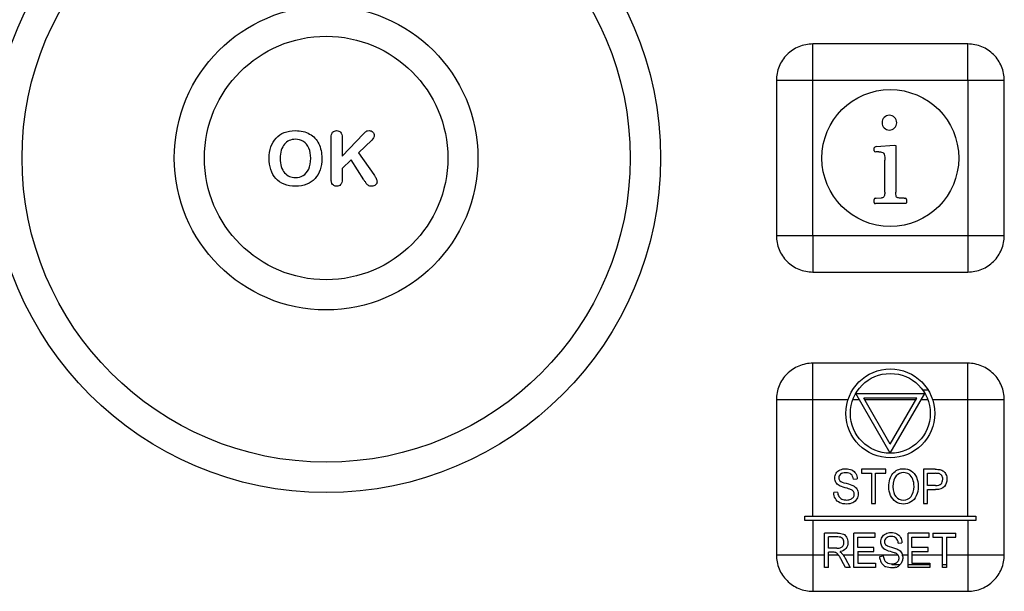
# Model space of a CAD drawing. Header units: millimetres. Extents: x 0 to 1200, y 0 to 1150.
# Tile 34 of 80: x 436 to 479, y 622 to 647. Entities that reach past the tile are written whole.
import ezdxf

# ---------------------------------------------------------------- set-up
doc = ezdxf.new("R2010")
doc.units = ezdxf.units.MM
doc.header["$LTSCALE"] = 74.962963
doc.layers.add('00_COMPONENTS', color=7, linetype='CONTINUOUS')

msp = doc.modelspace()

# ---------------------------------------------------------------- linework, layer by layer
at = {"layer": '00_COMPONENTS', "color": 9, "linetype": 'CONTINUOUS'}
for p, q in [((470.494, 637.98), (470.494, 646.381)), ((478.894, 644.78), (470.494, 644.78)), ((477.294, 644.78), (477.294, 636.38)), ((468.893, 637.98), (477.294, 637.98)), ((470.494, 625.68), (470.494, 632.381)), ((475.302, 631.218), (475.544, 631.218)), ((472.038, 630.78), (470.494, 630.78)), ((472.537, 630.78), (472.25, 630.78)), ((475.02, 630.78), (472.768, 630.78)), ((475.538, 630.78), (475.251, 630.78)), ((478.894, 630.78), (475.749, 630.78)), ((477.294, 625.68), (477.294, 630.78)), ((470.494, 625.48), (470.494, 623.98)), ((477.294, 625.48), (477.294, 622.38)), ((468.893, 623.98), (471.013, 623.98)), ((471.181, 623.98), (471.611, 623.98)), ((471.822, 623.98), (472.3, 623.98)), ((472.468, 623.98), (474.228, 623.98)), ((474.425, 623.98), (474.676, 623.98)), ((474.844, 623.98), (476.185, 623.98)), ((476.353, 623.98), (477.294, 623.98)), ((474.32, 623.542), (473.963, 623.542)), ((475.627, 623.542), (474.676, 623.542)), ((476.353, 623.542), (476.185, 623.542))]:
    msp.add_line(p, q, dxfattribs=at)
at = {"layer": '00_COMPONENTS', "color": 7, "linetype": 'CONTINUOUS'}
for p, q in [((477.294, 646.38), (470.494, 646.38)), ((468.894, 644.78), (468.894, 637.98)), ((478.894, 637.98), (478.894, 644.78)), ((449.367, 640.536), (449.367, 642.29)), ((449.845, 641.463), (450.784, 642.442)), ((449.845, 642.29), (449.845, 641.463)), ((451.148, 642.165), (450.567, 641.614)), ((473.19, 641.825), (473.217, 641.86)), ((473.278, 641.881), (474.078, 641.94)), ((474.078, 641.94), (474.131, 641.929)), ((474.131, 641.929), (474.137, 641.892)), ((474.137, 641.892), (474.137, 639.887)), ((450.567, 641.614), (451.236, 640.655)), ((473.19, 641.7), (473.19, 641.825)), ((473.307, 641.644), (473.254, 641.647)), ((473.39, 641.647), (473.307, 641.644)), ((450.237, 641.294), (449.845, 640.919)), ((450.802, 640.425), (450.237, 641.294)), ((473.651, 639.884), (473.651, 641.281)), ((449.845, 640.919), (449.845, 640.431)), ((473.19, 639.425), (473.19, 639.564)), ((473.241, 639.615), (473.278, 639.617)), ((474.547, 639.38), (473.243, 639.38)), ((473.278, 639.617), (473.505, 639.628)), ((474.502, 639.615), (474.545, 639.615)), ((474.585, 639.385), (474.547, 639.38)), ((474.598, 639.428), (474.585, 639.385)), ((474.598, 639.564), (474.598, 639.428)), ((470.494, 636.38), (477.294, 636.38)), ((477.294, 632.38), (470.494, 632.38)), ((473.894, 628.43), (472.378, 631.055)), ((472.378, 631.055), (475.409, 631.055)), ((473.894, 628.43), (475.409, 631.055)), ((468.894, 630.78), (468.894, 623.98)), ((473.894, 628.83), (472.725, 630.855)), ((475.063, 630.855), (472.725, 630.855)), ((473.894, 628.83), (475.063, 630.855)), ((478.894, 623.98), (478.894, 630.78)), ((472.627, 627.73), (472.627, 627.553)), ((473.697, 627.73), (472.627, 627.73)), ((473.697, 627.553), (473.697, 627.73)), ((475.347, 627.73), (475.347, 626.23)), ((475.857, 627.73), (475.347, 627.73)), ((472.273, 627.293), (472.444, 627.308)), ((472.627, 627.553), (473.072, 627.553)), ((473.072, 627.553), (473.072, 626.23)), ((473.251, 626.23), (473.251, 627.553)), ((473.251, 627.553), (473.697, 627.553)), ((475.526, 627.017), (475.526, 627.553)), ((475.526, 627.553), (475.871, 627.553)), ((471.578, 626.728), (471.41, 626.712)), ((475.875, 627.017), (475.526, 627.017)), ((475.526, 626.23), (475.526, 626.84)), ((475.526, 626.84), (475.872, 626.84)), ((473.072, 626.23), (473.251, 626.23)), ((475.347, 626.23), (475.526, 626.23)), ((470.144, 625.48), (470.144, 625.68)), ((470.144, 625.68), (477.644, 625.68)), ((477.644, 625.48), (470.144, 625.48)), ((477.644, 625.68), (477.644, 625.48)), ((471.013, 623.43), (471.013, 624.93)), ((471.578, 624.93), (471.013, 624.93)), ((471.181, 624.268), (471.181, 624.764)), ((471.585, 624.764), (471.181, 624.764)), ((472.3, 623.43), (472.3, 624.93)), ((473.222, 624.93), (472.3, 624.93)), ((472.468, 624.294), (472.468, 624.753)), ((472.468, 624.753), (473.222, 624.753)), ((473.222, 624.753), (473.222, 624.93)), ((474.676, 623.43), (474.676, 624.93)), ((475.598, 624.93), (474.676, 624.93)), ((474.844, 624.294), (474.844, 624.753)), ((474.844, 624.753), (475.598, 624.753)), ((475.598, 624.753), (475.598, 624.93)), ((475.765, 624.93), (475.765, 624.753)), ((475.765, 624.93), (476.775, 624.93)), ((475.765, 624.753), (476.185, 624.753)), ((476.185, 623.43), (476.185, 624.753)), ((476.353, 624.753), (476.353, 623.43)), ((476.353, 624.753), (476.775, 624.753)), ((476.775, 624.753), (476.775, 624.93)), ((471.544, 624.268), (471.181, 624.268)), ((473.174, 624.294), (472.468, 624.294)), ((473.174, 624.118), (473.174, 624.294)), ((474.242, 624.493), (474.404, 624.508)), ((475.55, 624.294), (474.844, 624.294)), ((475.55, 624.118), (475.55, 624.294)), ((471.181, 623.43), (471.181, 624.096)), ((471.377, 624.096), (471.181, 624.096)), ((471.924, 623.43), (471.755, 623.742)), ((471.914, 623.838), (472.136, 623.43)), ((472.468, 624.118), (472.468, 623.607)), ((472.468, 624.118), (473.174, 624.118)), ((473.427, 623.912), (473.586, 623.928)), ((474.844, 624.118), (474.844, 623.607)), ((474.844, 624.118), (475.55, 624.118)), ((471.181, 623.43), (471.013, 623.43)), ((472.136, 623.43), (471.924, 623.43)), ((473.251, 623.43), (472.3, 623.43)), ((472.468, 623.607), (473.251, 623.607)), ((473.251, 623.607), (473.251, 623.43)), ((475.627, 623.43), (474.676, 623.43)), ((474.844, 623.607), (475.627, 623.607)), ((475.627, 623.607), (475.627, 623.43)), ((476.353, 623.43), (476.185, 623.43)), ((470.494, 622.38), (477.294, 622.38))]:
    msp.add_line(p, q, dxfattribs=at)
for centre, radius in [((449.144, 641.38), 14.671), ((449.144, 641.38), 13.339), ((449.144, 641.38), 6.661), ((449.144, 641.38), 5.339), ((473.894, 641.38), 3), ((473.894, 630.18), 1.95), ((473.894, 630.18), 1.75)]:
    msp.add_circle(centre, radius, dxfattribs=at)
for centre, radius, start, end in [((450.99, 642.415), 0.161, 117.0621, 124.9562), ((450.283, 640.437), 0.913, 183.3315, 184.6159), ((449.604, 640.385), 0.244, 236.1568, 241.0868), ((457.455, 644.303), 7.701, 210.2415, 211.1706), ((456.88, 643.958), 7.031, 211.1838, 211.3899), ((470.255, 623.03), 1.656, 32.8736, 33.6993), ((469.908, 622.806), 2.069, 31.485, 32.854), ((471.566, 624.785), 0.68, 279.033, 282.3128), ((470.825, 623.237), 1.245, 30.1974, 32.7787), ((470.706, 623.167), 1.383, 29.0638, 30.2212), ((474.002, 623.913), 0.574, 189.6462, 194.2956), ((473.969, 623.904), 0.541, 194.2547, 206.0048), ((474.017, 623.837), 0.262, 355.0069, 0.0644), ((474.018, 623.864), 0.423, 10.2581, 15.9936), ((473.965, 623.902), 0.536, 206.0379, 209.0662), ((473.922, 623.878), 0.486, 209.019, 214.2598), ((473.869, 623.845), 0.426, 237.7293, 243.6146), ((473.892, 623.891), 0.476, 243.5968, 246.5964), ((473.947, 623.979), 0.396, 238.4589, 242.8896), ((473.936, 623.956), 0.37, 242.8473, 248.0428), ((473.962, 624.112), 0.529, 266.2798, 270.0338), ((473.992, 623.924), 0.338, 291.2949, 294.6056), ((473.981, 623.909), 0.504, 288.1518, 297.7277), ((474.016, 623.843), 0.429, 297.6751, 303.1532), ((474.011, 623.832), 0.424, 325.9122, 331.2999), ((473.946, 623.867), 0.498, 331.2477, 335.9321), ((473.967, 623.858), 0.476, 335.9365, 340.723)]:
    msp.add_arc(centre, radius, start, end, dxfattribs=at)
for points in [[(470.494, 646.38), (470.286, 646.38), (469.865, 646.297), (469.333, 645.941), (468.977, 645.409), (468.894, 644.988), (468.894, 644.78)], [(478.894, 644.78), (478.894, 644.988), (478.81, 645.409), (478.455, 645.941), (477.923, 646.297), (477.502, 646.38), (477.294, 646.38)], [(468.894, 637.98), (468.894, 637.772), (468.977, 637.351), (469.333, 636.82), (469.865, 636.463), (470.286, 636.38), (470.494, 636.38)], [(477.294, 636.38), (477.502, 636.38), (477.923, 636.464), (478.454, 636.819), (478.811, 637.351), (478.894, 637.772), (478.894, 637.98)], [(470.494, 632.38), (470.286, 632.38), (469.865, 632.297), (469.333, 631.941), (468.977, 631.409), (468.894, 630.988), (468.894, 630.78)], [(478.894, 630.78), (478.894, 630.988), (478.81, 631.409), (478.455, 631.941), (477.923, 632.297), (477.502, 632.38), (477.294, 632.38)], [(468.894, 623.98), (468.894, 623.772), (468.977, 623.351), (469.333, 622.82), (469.865, 622.463), (470.286, 622.38), (470.494, 622.38)], [(477.294, 622.38), (477.502, 622.38), (477.923, 622.464), (478.454, 622.819), (478.811, 623.351), (478.894, 623.772), (478.894, 623.98)]]:
    msp.add_open_spline(points, degree=3, knots=[0, 0, 0, 0, 0.250027, 0.499994, 0.749971, 1, 1, 1, 1], dxfattribs=at)
at = {"layer": '00_COMPONENTS', "color": 9, "linetype": 'CONTINUOUS'}
for points in [[(477.294, 644.78), (477.307, 644.793), (477.289, 644.837), (477.295, 644.887), (477.294, 644.942), (477.294, 645.013), (477.294, 645.102), (477.294, 645.245), (477.294, 645.421), (477.294, 645.631), (477.294, 645.804), (477.294, 645.941), (477.294, 646.042), (477.294, 646.14), (477.294, 646.22), (477.294, 646.281), (477.293, 646.322), (477.296, 646.356), (477.292, 646.37), (477.296, 646.38), (477.294, 646.38)], [(470.494, 644.78), (470.481, 644.793), (470.437, 644.775), (470.387, 644.781), (470.332, 644.78), (470.261, 644.78), (470.172, 644.78), (470.029, 644.78), (469.853, 644.78), (469.643, 644.78), (469.47, 644.78), (469.333, 644.78), (469.232, 644.78), (469.134, 644.78), (469.054, 644.78), (468.993, 644.78), (468.952, 644.779), (468.918, 644.782), (468.904, 644.778), (468.894, 644.782), (468.894, 644.78)], [(470.494, 637.98), (470.481, 637.968), (470.499, 637.924), (470.493, 637.873), (470.494, 637.819), (470.494, 637.747), (470.494, 637.658), (470.494, 637.516), (470.494, 637.339), (470.494, 637.129), (470.494, 636.956), (470.494, 636.819), (470.494, 636.718), (470.494, 636.62), (470.494, 636.54), (470.494, 636.479), (470.495, 636.439), (470.492, 636.405), (470.496, 636.39), (470.492, 636.38), (470.494, 636.38)], [(477.294, 637.98), (477.306, 637.967), (477.35, 637.985), (477.401, 637.979), (477.455, 637.98), (477.527, 637.98), (477.616, 637.98), (477.758, 637.98), (477.935, 637.98), (478.145, 637.98), (478.318, 637.98), (478.455, 637.98), (478.556, 637.98), (478.654, 637.98), (478.734, 637.98), (478.795, 637.98), (478.835, 637.981), (478.869, 637.978), (478.884, 637.982), (478.894, 637.978), (478.894, 637.98)], [(477.294, 630.78), (477.307, 630.793), (477.289, 630.837), (477.295, 630.887), (477.294, 630.942), (477.294, 631.013), (477.294, 631.102), (477.294, 631.245), (477.294, 631.421), (477.294, 631.631), (477.294, 631.804), (477.294, 631.941), (477.294, 632.042), (477.294, 632.14), (477.294, 632.22), (477.294, 632.281), (477.293, 632.322), (477.296, 632.356), (477.292, 632.37), (477.296, 632.38), (477.294, 632.38)], [(470.494, 630.78), (470.481, 630.793), (470.437, 630.775), (470.387, 630.781), (470.332, 630.78), (470.261, 630.78), (470.172, 630.78), (470.029, 630.78), (469.853, 630.78), (469.643, 630.78), (469.47, 630.78), (469.333, 630.78), (469.232, 630.78), (469.134, 630.78), (469.054, 630.78), (468.993, 630.78), (468.952, 630.779), (468.918, 630.782), (468.904, 630.778), (468.894, 630.782), (468.894, 630.78)], [(470.494, 623.98), (470.481, 623.968), (470.499, 623.924), (470.493, 623.873), (470.494, 623.819), (470.494, 623.747), (470.494, 623.658), (470.494, 623.516), (470.494, 623.339), (470.494, 623.129), (470.494, 622.956), (470.494, 622.819), (470.494, 622.718), (470.494, 622.62), (470.494, 622.54), (470.494, 622.479), (470.495, 622.439), (470.492, 622.405), (470.496, 622.39), (470.492, 622.38), (470.494, 622.38)], [(477.294, 623.98), (477.306, 623.967), (477.35, 623.985), (477.401, 623.979), (477.455, 623.98), (477.527, 623.98), (477.616, 623.98), (477.758, 623.98), (477.935, 623.98), (478.145, 623.98), (478.318, 623.98), (478.455, 623.98), (478.556, 623.98), (478.654, 623.98), (478.734, 623.98), (478.795, 623.98), (478.835, 623.981), (478.869, 623.978), (478.884, 623.982), (478.894, 623.978), (478.894, 623.98)]]:
    msp.add_open_spline(points, degree=3, knots=[0, 0, 0, 0, 0.033791, 0.067165, 0.100827, 0.134443, 0.201498, 0.268311, 0.401091, 0.532512, 0.662128, 0.726004, 0.788993, 0.850701, 0.910285, 0.93867, 0.965269, 0.988176, 0.996476, 1, 1, 1, 1], dxfattribs=at)
at = {"layer": '00_COMPONENTS', "color": 7, "linetype": 'CONTINUOUS'}
for points in [[(473.627, 643.159), (473.563, 643.097), (473.531, 643.02), (473.531, 642.929)], [(473.854, 643.252), (473.766, 643.252), (473.691, 643.22), (473.627, 643.159)], [(474.081, 643.159), (474.017, 643.22), (473.939, 643.252), (473.854, 643.252)], [(474.177, 642.929), (474.177, 643.02), (474.145, 643.097), (474.081, 643.159)], [(473.531, 642.929), (473.531, 642.836), (473.563, 642.759), (473.627, 642.697)], [(474.081, 642.697), (474.145, 642.759), (474.177, 642.836), (474.177, 642.929)], [(446.948, 642.252), (447.046, 642.358), (447.167, 642.438), (447.309, 642.495)], [(447.309, 642.495), (447.45, 642.551), (447.611, 642.58), (447.792, 642.58)], [(447.792, 642.58), (448.036, 642.58), (448.245, 642.53), (448.421, 642.43)], [(448.421, 642.43), (448.596, 642.331), (448.73, 642.191), (448.82, 642.007)], [(449.367, 642.29), (449.367, 642.387), (449.388, 642.459), (449.43, 642.508)], [(449.43, 642.508), (449.472, 642.556), (449.53, 642.58), (449.604, 642.58)], [(449.604, 642.58), (449.675, 642.58), (449.733, 642.556), (449.778, 642.508)], [(449.778, 642.508), (449.823, 642.459), (449.845, 642.387), (449.845, 642.29)], [(450.784, 642.442), (450.829, 642.489), (450.866, 642.524), (450.898, 642.546)], [(450.917, 642.558), (450.946, 642.573), (450.982, 642.58), (451.025, 642.58)], [(451.025, 642.58), (451.093, 642.58), (451.149, 642.559), (451.191, 642.519)], [(451.256, 642.372), (451.256, 642.302), (451.219, 642.232), (451.148, 642.165)], [(451.191, 642.519), (451.233, 642.479), (451.256, 642.43), (451.256, 642.372)], [(473.627, 642.697), (473.691, 642.636), (473.766, 642.607), (473.854, 642.607)], [(473.854, 642.607), (473.939, 642.607), (474.017, 642.636), (474.081, 642.697)], [(446.644, 641.366), (446.644, 641.547), (446.67, 641.714), (446.721, 641.865)], [(446.721, 641.865), (446.773, 642.017), (446.848, 642.146), (446.948, 642.252)], [(447.317, 641.989), (447.259, 641.92), (447.212, 641.832), (447.178, 641.725)], [(447.526, 642.146), (447.445, 642.11), (447.375, 642.057), (447.317, 641.989)], [(447.792, 642.2), (447.695, 642.2), (447.606, 642.181), (447.526, 642.146)], [(448.147, 642.102), (448.044, 642.166), (447.925, 642.2), (447.792, 642.2)], [(448.386, 641.815), (448.331, 641.941), (448.25, 642.038), (448.147, 642.102)], [(448.82, 642.007), (448.91, 641.824), (448.955, 641.609), (448.955, 641.363)], [(473.278, 641.881), (473.254, 641.879), (473.233, 641.871), (473.217, 641.86)], [(447.178, 641.725), (447.144, 641.619), (447.128, 641.498), (447.128, 641.366)], [(448.471, 641.366), (448.471, 641.539), (448.442, 641.688), (448.386, 641.815)], [(473.19, 641.7), (473.19, 641.665), (473.211, 641.649), (473.254, 641.647)], [(473.39, 641.647), (473.486, 641.647), (473.555, 641.628), (473.592, 641.593)], [(473.592, 641.593), (473.63, 641.556), (473.651, 641.452), (473.651, 641.281)], [(446.718, 640.872), (446.668, 641.024), (446.644, 641.189), (446.644, 641.366)], [(447.128, 641.366), (447.128, 641.231), (447.144, 641.111), (447.178, 641.003)], [(447.178, 641.003), (447.212, 640.893), (447.26, 640.803), (447.322, 640.732)], [(448.379, 640.895), (448.44, 641.022), (448.471, 641.18), (448.471, 641.366)], [(448.955, 641.363), (448.955, 641.18), (448.93, 641.014), (448.881, 640.866)], [(446.939, 640.48), (446.842, 640.589), (446.768, 640.719), (446.718, 640.872)], [(447.322, 640.732), (447.383, 640.661), (447.454, 640.608), (447.534, 640.573)], [(447.534, 640.573), (447.614, 640.537), (447.701, 640.52), (447.798, 640.52)], [(447.798, 640.52), (447.92, 640.52), (448.031, 640.55), (448.134, 640.612)], [(448.134, 640.612), (448.237, 640.673), (448.318, 640.766), (448.379, 640.895)], [(448.881, 640.866), (448.831, 640.716), (448.757, 640.587), (448.659, 640.478)], [(451.236, 640.655), (451.283, 640.588), (451.318, 640.529), (451.342, 640.479)], [(447.306, 640.229), (447.159, 640.288), (447.037, 640.372), (446.939, 640.48)], [(447.801, 640.14), (447.616, 640.14), (447.45, 640.17), (447.306, 640.229)], [(448.295, 640.227), (448.151, 640.169), (447.986, 640.14), (447.801, 640.14)], [(448.659, 640.478), (448.559, 640.368), (448.439, 640.285), (448.295, 640.227)], [(449.371, 640.384), (449.369, 640.422), (449.367, 640.473), (449.367, 640.536)], [(449.38, 640.309), (449.376, 640.326), (449.374, 640.344), (449.372, 640.364)], [(449.399, 640.259), (449.391, 640.274), (449.385, 640.291), (449.38, 640.309)], [(449.468, 640.183), (449.439, 640.203), (449.416, 640.228), (449.399, 640.259)], [(449.604, 640.14), (449.562, 640.14), (449.524, 640.151), (449.486, 640.172)], [(449.777, 640.211), (449.733, 640.164), (449.675, 640.14), (449.604, 640.14)], [(449.845, 640.431), (449.845, 640.331), (449.823, 640.259), (449.777, 640.211)], [(450.985, 640.182), (450.943, 640.211), (450.908, 640.248), (450.879, 640.296)], [(451.148, 640.14), (451.08, 640.14), (451.027, 640.154), (450.985, 640.182)], [(451.315, 640.198), (451.273, 640.159), (451.219, 640.14), (451.148, 640.14)], [(451.378, 640.335), (451.378, 640.282), (451.357, 640.236), (451.315, 640.198)], [(451.342, 640.479), (451.365, 640.43), (451.378, 640.381), (451.378, 640.335)], [(473.625, 639.7), (473.609, 639.663), (473.569, 639.639), (473.505, 639.628)], [(473.651, 639.884), (473.651, 639.799), (473.641, 639.737), (473.625, 639.7)], [(474.171, 639.663), (474.147, 639.681), (474.137, 639.756), (474.137, 639.887)], [(473.241, 639.615), (473.206, 639.612), (473.19, 639.596), (473.19, 639.564)], [(473.19, 639.425), (473.19, 639.393), (473.206, 639.38), (473.243, 639.38)], [(474.302, 639.624), (474.238, 639.631), (474.195, 639.644), (474.171, 639.663)], [(474.502, 639.615), (474.43, 639.615), (474.363, 639.617), (474.302, 639.624)], [(474.598, 639.564), (474.598, 639.596), (474.579, 639.615), (474.545, 639.615)], [(471.519, 627.554), (471.558, 627.62), (471.614, 627.67), (471.689, 627.704)], [(471.689, 627.704), (471.763, 627.738), (471.845, 627.756), (471.937, 627.756)], [(471.937, 627.756), (472.036, 627.756), (472.124, 627.737), (472.201, 627.701)], [(472.201, 627.701), (472.277, 627.666), (472.336, 627.613), (472.377, 627.544)], [(474.006, 627.545), (474.126, 627.686), (474.282, 627.757), (474.473, 627.757)], [(474.473, 627.757), (474.597, 627.757), (474.709, 627.723), (474.809, 627.657)], [(474.809, 627.657), (474.909, 627.591), (474.986, 627.499), (475.038, 627.38)], [(475.857, 627.73), (475.946, 627.73), (476.014, 627.725), (476.062, 627.716)], [(476.062, 627.716), (476.128, 627.704), (476.184, 627.68), (476.229, 627.645)], [(476.229, 627.645), (476.273, 627.61), (476.309, 627.562), (476.336, 627.501)], [(471.461, 627.342), (471.461, 627.418), (471.481, 627.489), (471.519, 627.554)], [(471.508, 627.155), (471.477, 627.21), (471.461, 627.273), (471.461, 627.342)], [(471.707, 627.514), (471.658, 627.47), (471.634, 627.417), (471.634, 627.356)], [(471.634, 627.356), (471.634, 627.301), (471.651, 627.257), (471.686, 627.222)], [(471.686, 627.222), (471.72, 627.188), (471.809, 627.152), (471.955, 627.115)], [(471.944, 627.581), (471.835, 627.581), (471.757, 627.558), (471.707, 627.514)], [(472.179, 627.508), (472.125, 627.556), (472.047, 627.581), (471.944, 627.581)], [(472.273, 627.293), (472.263, 627.387), (472.232, 627.459), (472.179, 627.508)], [(472.377, 627.544), (472.418, 627.474), (472.44, 627.396), (472.444, 627.308)], [(473.826, 626.961), (473.826, 627.209), (473.886, 627.404), (474.006, 627.545)], [(474.147, 627.441), (474.055, 627.344), (474.01, 627.183), (474.01, 626.958)], [(474.474, 627.586), (474.346, 627.586), (474.238, 627.537), (474.147, 627.441)], [(474.714, 627.51), (474.642, 627.56), (474.562, 627.586), (474.474, 627.586)], [(474.877, 627.298), (474.84, 627.389), (474.786, 627.46), (474.714, 627.51)], [(474.933, 626.979), (474.933, 627.101), (474.914, 627.207), (474.877, 627.298)], [(475.038, 627.38), (475.091, 627.262), (475.117, 627.127), (475.117, 626.978)], [(476.038, 627.539), (476.008, 627.548), (475.952, 627.553), (475.871, 627.553)], [(476.15, 627.451), (476.122, 627.496), (476.084, 627.525), (476.038, 627.539)], [(476.121, 627.089), (476.169, 627.136), (476.194, 627.203), (476.194, 627.29)], [(476.194, 627.29), (476.194, 627.353), (476.179, 627.406), (476.15, 627.451)], [(476.378, 627.296), (476.378, 627.168), (476.341, 627.06), (476.268, 626.972)], [(476.336, 627.501), (476.364, 627.439), (476.378, 627.37), (476.378, 627.296)], [(471.653, 627.015), (471.588, 627.053), (471.54, 627.1), (471.508, 627.155)], [(471.578, 626.728), (471.586, 626.653), (471.604, 626.591), (471.634, 626.543)], [(471.913, 626.922), (471.789, 626.955), (471.703, 626.986), (471.653, 627.015)], [(472.154, 626.849), (472.117, 626.865), (472.037, 626.889), (471.913, 626.922)], [(471.955, 627.115), (472.1, 627.078), (472.2, 627.047), (472.254, 627.019)], [(472.275, 626.76), (472.251, 626.795), (472.21, 626.825), (472.154, 626.849)], [(472.254, 627.019), (472.333, 626.979), (472.391, 626.928), (472.428, 626.866)], [(472.312, 626.637), (472.312, 626.684), (472.299, 626.725), (472.275, 626.76)], [(472.428, 626.866), (472.465, 626.805), (472.484, 626.734), (472.484, 626.654)], [(473.903, 626.586), (473.852, 626.704), (473.826, 626.829), (473.826, 626.961)], [(474.01, 626.958), (474.01, 626.777), (474.054, 626.634), (474.141, 626.53)], [(474.803, 626.532), (474.889, 626.636), (474.933, 626.786), (474.933, 626.979)], [(475.117, 626.978), (475.117, 626.826), (475.09, 626.69), (475.035, 626.57)], [(476.268, 626.972), (476.195, 626.884), (476.063, 626.84), (475.872, 626.84)], [(475.875, 627.017), (475.99, 627.017), (476.072, 627.04), (476.121, 627.089)], [(471.483, 626.442), (471.437, 626.522), (471.412, 626.612), (471.41, 626.712)], [(471.678, 626.264), (471.595, 626.303), (471.53, 626.362), (471.483, 626.442)], [(471.634, 626.543), (471.663, 626.495), (471.708, 626.456), (471.77, 626.426)], [(471.77, 626.426), (471.831, 626.397), (471.9, 626.383), (471.977, 626.383)], [(471.977, 626.383), (472.045, 626.383), (472.105, 626.394), (472.157, 626.417)], [(472.157, 626.417), (472.209, 626.439), (472.248, 626.47), (472.274, 626.508)], [(472.422, 626.428), (472.381, 626.357), (472.322, 626.302), (472.245, 626.263)], [(472.274, 626.508), (472.299, 626.547), (472.312, 626.59), (472.312, 626.637)], [(472.484, 626.654), (472.484, 626.574), (472.463, 626.498), (472.422, 626.428)], [(474.131, 626.306), (474.031, 626.374), (473.955, 626.468), (473.903, 626.586)], [(474.472, 626.205), (474.345, 626.205), (474.23, 626.238), (474.131, 626.306)], [(474.141, 626.53), (474.229, 626.426), (474.338, 626.374), (474.471, 626.374)], [(474.471, 626.374), (474.605, 626.374), (474.716, 626.427), (474.803, 626.532)], [(474.8, 626.297), (474.698, 626.235), (474.589, 626.205), (474.472, 626.205)], [(475.035, 626.57), (474.979, 626.449), (474.901, 626.358), (474.8, 626.297)], [(471.985, 626.205), (471.863, 626.205), (471.761, 626.225), (471.678, 626.264)], [(472.245, 626.263), (472.168, 626.225), (472.081, 626.205), (471.985, 626.205)], [(471.578, 624.93), (471.691, 624.93), (471.778, 624.916), (471.837, 624.889)], [(471.792, 624.696), (471.748, 624.741), (471.679, 624.764), (471.585, 624.764)], [(471.858, 624.521), (471.858, 624.591), (471.835, 624.65), (471.792, 624.696)], [(471.837, 624.889), (471.896, 624.863), (471.943, 624.815), (471.978, 624.747)], [(471.978, 624.747), (472.014, 624.678), (472.032, 624.603), (472.032, 624.521)], [(473.476, 624.542), (473.476, 624.618), (473.494, 624.689), (473.53, 624.754)], [(473.53, 624.754), (473.567, 624.82), (473.62, 624.87), (473.69, 624.904)], [(473.708, 624.714), (473.661, 624.67), (473.638, 624.617), (473.638, 624.556)], [(473.69, 624.904), (473.76, 624.938), (473.838, 624.956), (473.924, 624.956)], [(473.931, 624.781), (473.829, 624.781), (473.755, 624.758), (473.708, 624.714)], [(473.924, 624.956), (474.018, 624.956), (474.102, 624.937), (474.174, 624.901)], [(474.153, 624.708), (474.103, 624.756), (474.029, 624.781), (473.931, 624.781)], [(474.242, 624.493), (474.233, 624.587), (474.203, 624.659), (474.153, 624.708)], [(474.174, 624.901), (474.246, 624.866), (474.302, 624.813), (474.341, 624.744)], [(474.341, 624.744), (474.379, 624.674), (474.4, 624.596), (474.404, 624.508)], [(471.544, 624.268), (471.62, 624.268), (471.681, 624.277), (471.725, 624.296)], [(471.944, 624.252), (471.891, 624.186), (471.814, 624.142), (471.711, 624.12)], [(471.725, 624.296), (471.768, 624.314), (471.801, 624.345), (471.824, 624.386)], [(471.824, 624.386), (471.847, 624.427), (471.858, 624.472), (471.858, 624.521)], [(472.032, 624.521), (472.032, 624.414), (472.002, 624.324), (471.944, 624.252)], [(473.52, 624.355), (473.49, 624.41), (473.476, 624.473), (473.476, 624.542)], [(473.656, 624.215), (473.596, 624.253), (473.549, 624.3), (473.52, 624.355)], [(473.638, 624.556), (473.638, 624.501), (473.655, 624.457), (473.688, 624.422)], [(473.903, 624.122), (473.785, 624.155), (473.703, 624.186), (473.656, 624.215)], [(473.688, 624.422), (473.72, 624.388), (473.804, 624.352), (473.942, 624.315)], [(473.942, 624.315), (474.079, 624.278), (474.173, 624.247), (474.224, 624.219)], [(474.224, 624.219), (474.298, 624.179), (474.353, 624.128), (474.388, 624.066)], [(471.471, 624.088), (471.452, 624.093), (471.42, 624.096), (471.377, 624.096)], [(471.497, 624.079), (471.488, 624.083), (471.479, 624.086), (471.471, 624.088)], [(471.547, 624.049), (471.531, 624.061), (471.514, 624.071), (471.497, 624.079)], [(471.611, 623.98), (471.588, 624.011), (471.567, 624.034), (471.547, 624.049)], [(471.633, 623.948), (471.625, 623.96), (471.618, 623.97), (471.611, 623.98)], [(471.755, 623.743), (471.724, 623.799), (471.697, 623.847), (471.672, 623.887)], [(471.673, 624.113), (471.717, 624.087), (471.751, 624.062), (471.774, 624.038)], [(471.822, 623.98), (471.807, 624.001), (471.79, 624.02), (471.774, 624.038)], [(471.822, 623.98), (471.839, 623.959), (471.855, 623.935), (471.871, 623.911)], [(473.436, 623.817), (473.43, 623.847), (473.427, 623.879), (473.427, 623.912)], [(473.586, 623.928), (473.593, 623.853), (473.61, 623.792), (473.638, 623.744)], [(473.638, 623.744), (473.661, 623.703), (473.695, 623.669), (473.74, 623.641)], [(474.107, 624.058), (474.066, 624.074), (473.998, 624.095), (473.903, 624.122)], [(474.129, 624.049), (474.123, 624.052), (474.116, 624.055), (474.107, 624.058)], [(474.228, 623.98), (474.205, 624.006), (474.172, 624.029), (474.129, 624.049)], [(474.133, 623.617), (474.182, 623.639), (474.218, 623.67), (474.243, 623.708)], [(474.244, 623.96), (474.239, 623.967), (474.234, 623.974), (474.228, 623.98)], [(474.243, 623.708), (474.251, 623.721), (474.258, 623.735), (474.263, 623.749)], [(474.279, 623.838), (474.279, 623.885), (474.267, 623.925), (474.244, 623.96)], [(474.263, 623.749), (474.271, 623.77), (474.276, 623.792), (474.278, 623.814)], [(474.388, 624.066), (474.404, 624.04), (474.416, 624.011), (474.425, 623.98)], [(474.442, 623.854), (474.442, 623.801), (474.433, 623.75), (474.416, 623.701)], [(474.434, 623.939), (474.439, 623.912), (474.442, 623.883), (474.442, 623.854)], [(473.642, 623.485), (473.594, 623.516), (473.553, 623.555), (473.52, 623.604)], [(473.97, 623.405), (473.866, 623.405), (473.777, 623.421), (473.703, 623.453)], [(473.797, 623.612), (473.837, 623.596), (473.881, 623.587), (473.928, 623.584)], [(473.963, 623.583), (474.019, 623.583), (474.07, 623.591), (474.115, 623.609)], [(474.138, 623.431), (474.086, 623.413), (474.03, 623.405), (473.97, 623.405)], [(474.362, 623.594), (474.333, 623.55), (474.296, 623.513), (474.251, 623.484)]]:
    msp.add_open_spline(points, degree=3, dxfattribs=at)

doc.saveas('drawing.dxf')
